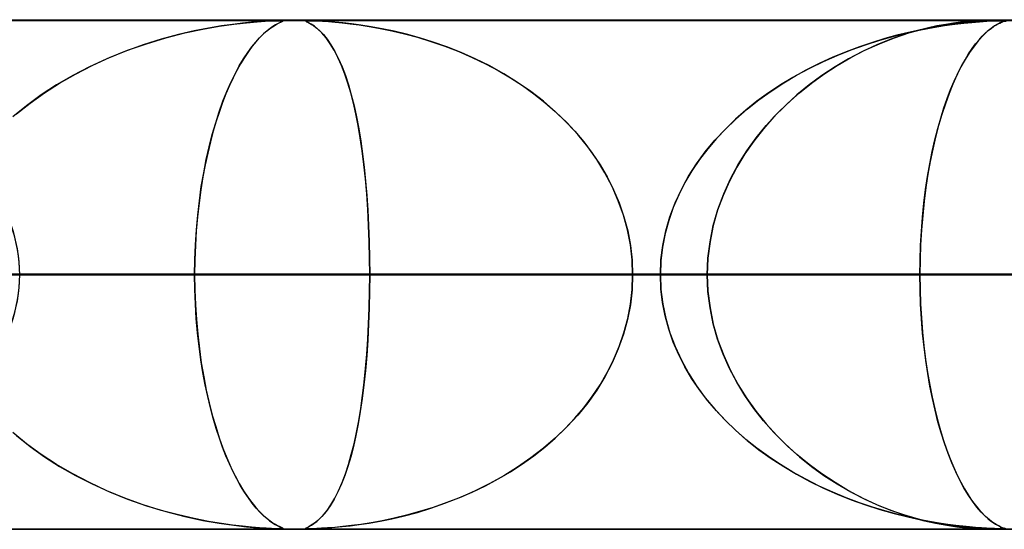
# Model space of a CAD drawing. Header units: millimetres. Extents: x -635 to 635, y -772 to 772.
# Tile 24 of 44: x 9 to 28, y 761 to 772. Entities that reach past the tile are written whole.
import ezdxf

# ---------------------------------------------------------------- set-up
doc = ezdxf.new("R2010")
doc.units = ezdxf.units.MM
doc.layers.add('HIDDEN', color=7, linetype='Continuous')
doc.layers.add('THICK', color=7, linetype='Continuous')

msp = doc.modelspace()

# ---------------------------------------------------------------- linework, layer by layer
at = {"layer": 'HIDDEN'}
for p, q in [((0, 771.49), (280.736, 771.49)), ((0, 771.49), (551.5, 771.49)), ((0, 771.49), (280.736, 771.49)), ((268.845, 771.48), (0, 771.48)), ((12.688, 771.37), (12.977, 771.411)), ((12.951, 771.408), (12.73, 771.377)), ((13.147, 771.431), (12.951, 771.408)), ((12.977, 771.411), (13.227, 771.44)), ((13.325, 771.449), (13.147, 771.431)), ((13.227, 771.44), (13.433, 771.458)), ((13.48, 771.461), (13.325, 771.449)), ((13.433, 771.458), (13.59, 771.469)), ((13.611, 771.47), (13.48, 771.461)), ((13.59, 771.469), (13.704, 771.475)), ((13.714, 771.475), (13.611, 771.47)), ((13.704, 771.475), (13.785, 771.478)), ((13.792, 771.478), (13.714, 771.475)), ((13.734, 771.361), (13.785, 771.393)), ((13.792, 771.398), (13.743, 771.368)), ((13.785, 771.478), (13.846, 771.479)), ((13.785, 771.393), (13.829, 771.418)), ((13.849, 771.479), (13.792, 771.478)), ((13.834, 771.421), (13.792, 771.398)), ((13.829, 771.418), (13.868, 771.437)), ((13.87, 771.438), (13.834, 771.421)), ((13.846, 771.479), (13.891, 771.48)), ((13.891, 771.48), (13.849, 771.479)), ((13.868, 771.437), (13.9, 771.452)), ((13.899, 771.451), (13.87, 771.438)), ((13.891, 771.48), (13.921, 771.479)), ((13.92, 771.48), (13.891, 771.48)), ((13.922, 771.462), (13.899, 771.451)), ((13.9, 771.452), (13.925, 771.463)), ((13.937, 771.478), (13.92, 771.48)), ((13.921, 771.479), (13.938, 771.478)), ((13.938, 771.469), (13.922, 771.462)), ((13.925, 771.463), (13.939, 771.471)), ((13.943, 771.475), (13.937, 771.478)), ((13.938, 771.478), (13.943, 771.475)), ((13.943, 771.475), (13.938, 771.469)), ((13.939, 771.471), (13.943, 771.475)), ((14.389, 771.478), (14.382, 771.475)), ((14.382, 771.475), (14.388, 771.478)), ((14.382, 771.475), (14.387, 771.47)), ((14.389, 771.469), (14.382, 771.475)), ((14.387, 771.47), (14.402, 771.461)), ((14.388, 771.478), (14.405, 771.479)), ((14.406, 771.479), (14.389, 771.478)), ((14.41, 771.458), (14.389, 771.469)), ((14.402, 771.461), (14.428, 771.449)), ((14.405, 771.479), (14.435, 771.48)), ((14.435, 771.48), (14.406, 771.479)), ((14.446, 771.44), (14.41, 771.458)), ((14.428, 771.449), (14.462, 771.431)), ((14.477, 771.48), (14.435, 771.48)), ((14.435, 771.48), (14.479, 771.479)), ((14.497, 771.411), (14.446, 771.44)), ((14.462, 771.431), (14.503, 771.408)), ((14.532, 771.478), (14.477, 771.48)), ((14.479, 771.479), (14.537, 771.478)), ((14.558, 771.37), (14.497, 771.411)), ((14.503, 771.408), (14.55, 771.377)), ((14.604, 771.475), (14.532, 771.478)), ((14.537, 771.478), (14.616, 771.475)), ((14.698, 771.471), (14.604, 771.475)), ((14.616, 771.475), (14.717, 771.469)), ((14.818, 771.463), (14.698, 771.471)), ((14.717, 771.469), (14.835, 771.462)), ((14.958, 771.452), (14.818, 771.463)), ((14.835, 771.462), (14.965, 771.451)), ((15.115, 771.437), (14.958, 771.452)), ((14.965, 771.451), (15.104, 771.438)), ((15.104, 771.438), (15.262, 771.421)), ((15.286, 771.418), (15.115, 771.437)), ((15.262, 771.421), (15.44, 771.398)), ((15.47, 771.393), (15.286, 771.418)), ((15.44, 771.398), (15.638, 771.368)), ((15.672, 771.361), (15.47, 771.393)), ((26.763, 771.37), (26.986, 771.411)), ((26.966, 771.408), (26.795, 771.377)), ((27.011, 771.393), (26.838, 771.367)), ((26.942, 771.383), (27.144, 771.411)), ((27.119, 771.431), (26.966, 771.408)), ((26.986, 771.411), (27.182, 771.44)), ((27.166, 771.414), (27.011, 771.393)), ((27.26, 771.449), (27.119, 771.431)), ((27.144, 771.411), (27.324, 771.432)), ((27.305, 771.43), (27.166, 771.414)), ((27.182, 771.44), (27.348, 771.458)), ((27.387, 771.461), (27.26, 771.449)), ((27.434, 771.443), (27.305, 771.43)), ((27.324, 771.432), (27.481, 771.448)), ((27.348, 771.458), (27.481, 771.469)), ((27.501, 771.47), (27.387, 771.461)), ((27.555, 771.454), (27.434, 771.443)), ((27.481, 771.469), (27.587, 771.475)), ((27.481, 771.448), (27.629, 771.46)), ((27.597, 771.475), (27.501, 771.47)), ((27.667, 771.463), (27.555, 771.454)), ((27.587, 771.475), (27.673, 771.478)), ((27.68, 771.478), (27.597, 771.475)), ((27.629, 771.46), (27.773, 771.469)), ((27.767, 771.469), (27.667, 771.463)), ((27.673, 771.478), (27.75, 771.479)), ((27.754, 771.479), (27.68, 771.478)), ((27.75, 771.479), (27.823, 771.48)), ((27.824, 771.48), (27.754, 771.479)), ((27.853, 771.474), (27.767, 771.469)), ((27.773, 771.469), (27.899, 771.476)), ((27.892, 771.48), (27.824, 771.48)), ((27.833, 771.48), (27.905, 771.479)), ((27.923, 771.477), (27.853, 771.474)), ((27.963, 771.478), (27.892, 771.48)), ((27.899, 771.476), (27.993, 771.479)), ((27.905, 771.479), (27.979, 771.478)), ((27.907, 771.364), (27.953, 771.393)), ((27.979, 771.479), (27.923, 771.477)), ((27.985, 771.412), (27.926, 771.377)), ((27.953, 771.393), (27.994, 771.417)), ((28.04, 771.475), (27.963, 771.478)), ((28.023, 771.48), (27.979, 771.479)), ((27.979, 771.478), (28.063, 771.474)), ((28.033, 771.437), (27.985, 771.412)), ((27.993, 771.479), (28.056, 771.48)), ((27.994, 771.417), (28.03, 771.435)), ((28.056, 771.48), (28.023, 771.48)), ((28.03, 771.435), (28.06, 771.45)), ((28.069, 771.454), (28.033, 771.437)), ((28.129, 771.471), (28.04, 771.475)), ((28.056, 771.48), (28.059, 771.48)), ((28.081, 771.48), (28.056, 771.48)), ((28.059, 771.48), (28.061, 771.48)), ((28.06, 771.45), (28.084, 771.461)), ((28.061, 771.48), (28.064, 771.48)), ((28.063, 771.474), (28.158, 771.469)), ((28.064, 771.48), (28.066, 771.48)), ((28.066, 771.48), (28.068, 771.48)), ((28.068, 771.48), (28.071, 771.48)), ((28.095, 771.465), (28.069, 771.454)), ((28.074, 771.48), (28.101, 771.478)), ((28.098, 771.479), (28.081, 771.48)), ((28.084, 771.461), (28.1, 771.468)), ((28.107, 771.474), (28.095, 771.465)), ((28.107, 771.477), (28.098, 771.479)), ((28.1, 771.468), (28.108, 771.473)), ((28.101, 771.478), (28.107, 771.474)), ((28.108, 771.473), (28.107, 771.477)), ((11.884, 771.208), (11.549, 771.118)), ((11.637, 771.143), (12.013, 771.239)), ((12.194, 771.279), (11.884, 771.208)), ((12.013, 771.239), (12.365, 771.314)), ((12.477, 771.335), (12.194, 771.279)), ((12.365, 771.314), (12.688, 771.37)), ((12.73, 771.377), (12.477, 771.335)), ((13.479, 771.143), (13.549, 771.213)), ((13.561, 771.225), (13.49, 771.156)), ((13.549, 771.213), (13.616, 771.272)), ((13.627, 771.283), (13.561, 771.225)), ((13.616, 771.272), (13.678, 771.321)), ((13.688, 771.33), (13.627, 771.283)), ((13.678, 771.321), (13.734, 771.361)), ((13.743, 771.368), (13.688, 771.33)), ((14.55, 771.377), (14.605, 771.335)), ((14.629, 771.314), (14.558, 771.37)), ((14.605, 771.335), (14.667, 771.279)), ((14.707, 771.239), (14.629, 771.314)), ((14.667, 771.279), (14.735, 771.208)), ((14.789, 771.143), (14.707, 771.239)), ((14.735, 771.208), (14.808, 771.118)), ((15.638, 771.368), (15.852, 771.33)), ((15.89, 771.321), (15.672, 771.361)), ((15.852, 771.33), (16.082, 771.283)), ((16.123, 771.272), (15.89, 771.321)), ((16.082, 771.283), (16.326, 771.225)), ((16.369, 771.213), (16.123, 771.272)), ((16.326, 771.225), (16.582, 771.156)), ((16.625, 771.143), (16.369, 771.213)), ((26.146, 771.208), (25.889, 771.118)), ((25.953, 771.179), (26.223, 771.247)), ((25.957, 771.143), (26.245, 771.239)), ((26.234, 771.249), (26.007, 771.194)), ((26.384, 771.279), (26.146, 771.208)), ((26.223, 771.247), (26.48, 771.302)), ((26.448, 771.296), (26.234, 771.249)), ((26.245, 771.239), (26.515, 771.314)), ((26.601, 771.335), (26.384, 771.279)), ((26.65, 771.335), (26.448, 771.296)), ((26.48, 771.302), (26.72, 771.347)), ((26.515, 771.314), (26.763, 771.37)), ((26.795, 771.377), (26.601, 771.335)), ((26.838, 771.367), (26.65, 771.335)), ((26.72, 771.347), (26.942, 771.383)), ((27.684, 771.174), (27.745, 771.234)), ((27.783, 771.268), (27.7, 771.19)), ((27.745, 771.234), (27.803, 771.285)), ((27.858, 771.329), (27.783, 771.268)), ((27.803, 771.285), (27.857, 771.328)), ((27.857, 771.328), (27.907, 771.364)), ((27.926, 771.377), (27.858, 771.329)), ((11.195, 771.007), (10.832, 770.877)), ((10.888, 770.899), (11.256, 771.028)), ((11.549, 771.118), (11.195, 771.007)), ((11.256, 771.028), (11.637, 771.143)), ((13.327, 770.966), (13.404, 771.061)), ((13.416, 771.075), (13.338, 770.98)), ((13.404, 771.061), (13.479, 771.143)), ((13.49, 771.156), (13.416, 771.075)), ((14.871, 771.028), (14.789, 771.143)), ((14.808, 771.118), (14.884, 771.007)), ((14.949, 770.899), (14.871, 771.028)), ((14.884, 771.007), (14.961, 770.877)), ((16.582, 771.156), (16.849, 771.075)), ((16.89, 771.061), (16.625, 771.143)), ((16.849, 771.075), (17.124, 770.98)), ((17.163, 770.966), (16.89, 771.061)), ((25.108, 770.909), (25.388, 771.009)), ((25.525, 771.055), (25.272, 770.969)), ((25.616, 771.007), (25.334, 770.877)), ((25.378, 770.899), (25.663, 771.028)), ((25.388, 771.009), (25.671, 771.1)), ((25.771, 771.129), (25.525, 771.055)), ((25.889, 771.118), (25.616, 771.007)), ((25.663, 771.028), (25.957, 771.143)), ((25.671, 771.1), (25.953, 771.179)), ((26.007, 771.194), (25.771, 771.129)), ((27.487, 770.932), (27.555, 771.023)), ((27.612, 771.093), (27.523, 770.982)), ((27.555, 771.023), (27.621, 771.104)), ((27.7, 771.19), (27.612, 771.093)), ((27.621, 771.104), (27.684, 771.174)), ((10.832, 770.877), (10.479, 770.733)), ((10.532, 770.756), (10.888, 770.899)), ((13.165, 770.732), (13.247, 770.856)), ((13.26, 770.875), (13.183, 770.76)), ((13.247, 770.856), (13.327, 770.966)), ((13.338, 770.98), (13.26, 770.875)), ((15.022, 770.756), (14.949, 770.899)), ((14.961, 770.877), (15.033, 770.733)), ((17.124, 770.98), (17.396, 770.875)), ((17.44, 770.856), (17.163, 770.966)), ((17.396, 770.875), (17.661, 770.76)), ((17.721, 770.732), (17.44, 770.856)), ((25.013, 770.872), (24.748, 770.762)), ((24.833, 770.799), (25.108, 770.909)), ((25.272, 770.969), (25.013, 770.872)), ((25.334, 770.877), (25.059, 770.733)), ((25.1, 770.756), (25.378, 770.899)), ((27.346, 770.713), (27.417, 770.829)), ((27.436, 770.858), (27.351, 770.721)), ((27.417, 770.829), (27.487, 770.932)), ((27.523, 770.982), (27.436, 770.858)), ((10.479, 770.733), (10.137, 770.574)), ((10.19, 770.6), (10.532, 770.756)), ((13.107, 770.635), (13.032, 770.502)), ((13.081, 770.592), (13.165, 770.732)), ((13.183, 770.76), (13.107, 770.635)), ((15.091, 770.6), (15.022, 770.756)), ((15.033, 770.733), (15.102, 770.574)), ((17.661, 770.76), (17.919, 770.635)), ((18.004, 770.592), (17.721, 770.732)), ((17.919, 770.635), (18.17, 770.502)), ((24.48, 770.64), (24.217, 770.508)), ((24.296, 770.549), (24.562, 770.679)), ((24.748, 770.762), (24.48, 770.64)), ((24.562, 770.679), (24.833, 770.799)), ((25.059, 770.733), (24.791, 770.574)), ((24.833, 770.6), (25.1, 770.756)), ((27.351, 770.721), (27.267, 770.572)), ((27.274, 770.585), (27.346, 770.713)), ((9.55, 770.254), (9.863, 770.433)), ((10.137, 770.574), (9.808, 770.403)), ((9.863, 770.433), (10.19, 770.6)), ((12.917, 770.269), (12.998, 770.437)), ((13.032, 770.502), (12.96, 770.359)), ((12.998, 770.437), (13.081, 770.592)), ((15.156, 770.433), (15.091, 770.6)), ((15.102, 770.574), (15.167, 770.403)), ((15.217, 770.254), (15.156, 770.433)), ((18.283, 770.437), (18.004, 770.592)), ((18.17, 770.502), (18.412, 770.359)), ((18.552, 770.269), (18.283, 770.437)), ((24.217, 770.508), (23.963, 770.367)), ((24.036, 770.409), (24.296, 770.549)), ((24.327, 770.254), (24.574, 770.433)), ((24.791, 770.574), (24.531, 770.403)), ((24.574, 770.433), (24.833, 770.6)), ((27.132, 770.291), (27.203, 770.444)), ((27.267, 770.572), (27.186, 770.409)), ((27.203, 770.444), (27.274, 770.585)), ((9.253, 770.064), (9.55, 770.254)), ((9.808, 770.403), (9.492, 770.218)), ((12.838, 770.089), (12.917, 770.269)), ((12.96, 770.359), (12.889, 770.207)), ((15.167, 770.403), (15.227, 770.218)), ((15.273, 770.064), (15.217, 770.254)), ((18.412, 770.359), (18.646, 770.207)), ((18.812, 770.089), (18.552, 770.269)), ((23.535, 770.098), (23.782, 770.259)), ((23.963, 770.367), (23.718, 770.218)), ((23.782, 770.259), (24.036, 770.409)), ((24.09, 770.064), (24.327, 770.254)), ((24.531, 770.403), (24.28, 770.218)), ((27.108, 770.235), (27.032, 770.048)), ((27.063, 770.127), (27.132, 770.291)), ((27.186, 770.409), (27.108, 770.235)), ((8.971, 769.863), (9.253, 770.064)), ((9.492, 770.218), (9.19, 770.021)), ((12.82, 770.046), (12.754, 769.876)), ((12.761, 769.897), (12.838, 770.089)), ((12.889, 770.207), (12.82, 770.046)), ((15.227, 770.218), (15.284, 770.021)), ((15.325, 769.863), (15.273, 770.064)), ((18.646, 770.207), (18.871, 770.046)), ((19.061, 769.897), (18.812, 770.089)), ((18.871, 770.046), (19.086, 769.876)), ((23.483, 770.062), (23.257, 769.897)), ((23.295, 769.926), (23.535, 770.098)), ((23.718, 770.218), (23.483, 770.062)), ((23.864, 769.863), (24.09, 770.064)), ((24.28, 770.218), (24.039, 770.021)), ((27.032, 770.048), (26.96, 769.849)), ((26.996, 769.952), (27.063, 770.127)), ((8.702, 769.649), (8.971, 769.863)), ((9.19, 770.021), (8.903, 769.811)), ((12.688, 769.692), (12.761, 769.897)), ((12.754, 769.876), (12.69, 769.698)), ((15.284, 770.021), (15.337, 769.811)), ((15.373, 769.649), (15.325, 769.863)), ((19.299, 769.692), (19.061, 769.897)), ((19.086, 769.876), (19.292, 769.698)), ((23.257, 769.897), (23.041, 769.725)), ((23.063, 769.743), (23.295, 769.926)), ((23.647, 769.649), (23.864, 769.863)), ((24.039, 770.021), (23.809, 769.811)), ((26.96, 769.849), (26.892, 769.64)), ((26.932, 769.766), (26.996, 769.952)), ((8.903, 769.811), (8.632, 769.59)), ((12.618, 769.474), (12.688, 769.692)), ((12.69, 769.698), (12.628, 769.509)), ((15.337, 769.811), (15.385, 769.59)), ((15.418, 769.421), (15.373, 769.649)), ((19.292, 769.698), (19.489, 769.509)), ((19.524, 769.474), (19.299, 769.692)), ((23.041, 769.725), (22.836, 769.546)), ((22.84, 769.549), (23.063, 769.743)), ((23.439, 769.421), (23.647, 769.649)), ((23.809, 769.811), (23.591, 769.59)), ((26.87, 769.568), (26.932, 769.766)), ((12.551, 769.245), (12.618, 769.474)), ((12.628, 769.509), (12.569, 769.31)), ((15.385, 769.59), (15.43, 769.358)), ((19.489, 769.509), (19.677, 769.31)), ((19.734, 769.245), (19.524, 769.474)), ((22.629, 769.345), (22.84, 769.549)), ((22.836, 769.546), (22.643, 769.359)), ((23.591, 769.59), (23.386, 769.358)), ((26.811, 769.36), (26.87, 769.568)), ((26.892, 769.64), (26.827, 769.421)), ((12.569, 769.31), (12.513, 769.101)), ((15.46, 769.179), (15.418, 769.421)), ((15.43, 769.358), (15.47, 769.115)), ((19.677, 769.31), (19.854, 769.101)), ((22.429, 769.131), (22.629, 769.345)), ((22.643, 769.359), (22.46, 769.166)), ((23.386, 769.358), (23.194, 769.115)), ((23.242, 769.179), (23.439, 769.421)), ((26.755, 769.141), (26.811, 769.36)), ((26.827, 769.421), (26.768, 769.194)), ((12.513, 769.101), (12.461, 768.881)), ((12.49, 769.004), (12.551, 769.245)), ((15.497, 768.923), (15.46, 769.179)), ((15.47, 769.115), (15.506, 768.863)), ((19.93, 769.004), (19.734, 769.245)), ((19.854, 769.101), (20.02, 768.881)), ((22.242, 768.905), (22.429, 769.131)), ((22.46, 769.166), (22.288, 768.964)), ((23.194, 769.115), (23.018, 768.863)), ((23.059, 768.923), (23.242, 769.179)), ((26.703, 768.911), (26.755, 769.141)), ((26.768, 769.194), (26.713, 768.958)), ((12.461, 768.881), (12.412, 768.651)), ((12.433, 768.754), (12.49, 769.004)), ((15.531, 768.654), (15.497, 768.923)), ((20.108, 768.754), (19.93, 769.004)), ((20.02, 768.881), (20.174, 768.651)), ((22.069, 768.67), (22.242, 768.905)), ((22.288, 768.964), (22.127, 768.752)), ((22.889, 768.654), (23.059, 768.923)), ((26.654, 768.672), (26.703, 768.911)), ((26.713, 768.958), (26.663, 768.715)), ((12.382, 768.493), (12.433, 768.754)), ((15.506, 768.863), (15.537, 768.601)), ((20.268, 768.493), (20.108, 768.754)), ((22.127, 768.752), (21.978, 768.532)), ((23.018, 768.863), (22.858, 768.601)), ((26.663, 768.715), (26.618, 768.463)), ((12.336, 768.223), (12.382, 768.493)), ((12.412, 768.651), (12.367, 768.411)), ((15.561, 768.373), (15.531, 768.654)), ((15.537, 768.601), (15.565, 768.329)), ((20.174, 768.651), (20.314, 768.411)), ((20.41, 768.223), (20.268, 768.493)), ((21.978, 768.532), (21.841, 768.301)), ((21.912, 768.424), (22.069, 768.67)), ((22.858, 768.601), (22.715, 768.329)), ((22.737, 768.373), (22.889, 768.654)), ((26.611, 768.422), (26.654, 768.672)), ((12.367, 768.411), (12.326, 768.16)), ((15.586, 768.079), (15.561, 768.373)), ((15.565, 768.329), (15.589, 768.049)), ((20.314, 768.411), (20.44, 768.16)), ((21.841, 768.301), (21.719, 768.062)), ((21.771, 768.167), (21.912, 768.424)), ((22.715, 768.329), (22.591, 768.049)), ((22.603, 768.079), (22.737, 768.373)), ((26.572, 768.164), (26.611, 768.422)), ((26.618, 768.463), (26.578, 768.204)), ((12.326, 768.16), (12.291, 767.9)), ((12.297, 767.945), (12.336, 768.223)), ((20.532, 767.945), (20.41, 768.223)), ((20.44, 768.16), (20.549, 767.9)), ((21.648, 767.902), (21.771, 768.167)), ((26.538, 767.897), (26.572, 768.164)), ((26.578, 768.204), (26.543, 767.935)), ((12.264, 767.66), (12.297, 767.945)), ((15.608, 767.774), (15.586, 768.079)), ((15.589, 768.049), (15.609, 767.758)), ((20.633, 767.66), (20.532, 767.945)), ((21.719, 768.062), (21.613, 767.814)), ((22.591, 768.049), (22.484, 767.758)), ((22.49, 767.774), (22.603, 768.079)), ((26.543, 767.935), (26.514, 767.657)), ((12.291, 767.9), (12.261, 767.63)), ((15.624, 767.46), (15.608, 767.774)), ((15.609, 767.758), (15.624, 767.456)), ((20.549, 767.9), (20.642, 767.63)), ((21.613, 767.814), (21.523, 767.559)), ((21.546, 767.629), (21.648, 767.902)), ((22.484, 767.758), (22.398, 767.456)), ((22.399, 767.46), (22.49, 767.774)), ((26.51, 767.623), (26.538, 767.897)), ((12.261, 767.63), (12.237, 767.351)), ((12.239, 767.371), (12.264, 767.66)), ((20.711, 767.371), (20.633, 767.66)), ((20.642, 767.63), (20.716, 767.351)), ((21.523, 767.559), (21.452, 767.299)), ((21.465, 767.35), (21.546, 767.629)), ((26.488, 767.345), (26.51, 767.623)), ((26.514, 767.657), (26.49, 767.372)), ((12.22, 767.079), (12.239, 767.371)), ((12.237, 767.351), (12.22, 767.067)), ((15.636, 767.138), (15.624, 767.46)), ((15.624, 767.456), (15.636, 767.143)), ((20.768, 767.079), (20.711, 767.371)), ((20.716, 767.351), (20.77, 767.067)), ((21.406, 767.067), (21.465, 767.35)), ((22.334, 767.138), (22.399, 767.46)), ((22.398, 767.456), (22.334, 767.143)), ((26.472, 767.063), (26.488, 767.345)), ((26.49, 767.372), (26.473, 767.081)), ((15.636, 767.143), (15.643, 766.819)), ((15.643, 766.814), (15.636, 767.138)), ((21.452, 767.299), (21.401, 767.033)), ((22.334, 767.143), (22.294, 766.819)), ((22.294, 766.814), (22.334, 767.138)), ((12.209, 766.785), (12.22, 767.079)), ((12.22, 767.067), (12.209, 766.779)), ((20.802, 766.785), (20.768, 767.079)), ((20.77, 767.067), (20.802, 766.779)), ((21.401, 767.033), (21.369, 766.763)), ((21.37, 766.78), (21.406, 767.067)), ((26.473, 767.081), (26.463, 766.787)), ((26.463, 766.778), (26.472, 767.063)), ((12.205, 766.49), (12.209, 766.785)), ((12.209, 766.779), (12.205, 766.49)), ((15.643, 766.819), (15.646, 766.49)), ((15.646, 766.49), (15.643, 766.814)), ((20.813, 766.49), (20.802, 766.785)), ((20.802, 766.779), (20.813, 766.49)), ((21.358, 766.49), (21.37, 766.78)), ((21.369, 766.763), (21.358, 766.49)), ((22.294, 766.819), (22.281, 766.49)), ((22.281, 766.49), (22.294, 766.814)), ((26.463, 766.787), (26.459, 766.49)), ((26.459, 766.49), (26.463, 766.778)), ((0, 766.49), (26.459, 766.49)), ((21.358, 766.49), (0, 766.49)), ((26.459, 766.49), (0, 766.49)), ((0, 766.49), (21.358, 766.49)), ((0, 766.49), (40.657, 766.49)), ((35.567, 766.49), (0, 766.49)), ((40.657, 766.49), (0, 766.49)), ((0, 766.49), (35.567, 766.49)), ((0, 766.49), (54.838, 766.49)), ((49.753, 766.49), (0, 766.49)), ((54.838, 766.49), (0, 766.49)), ((0, 766.49), (49.753, 766.49)), ((0, 766.49), (69.013, 766.49)), ((63.929, 766.49), (0, 766.49)), ((69.013, 766.49), (0, 766.49)), ((0, 766.49), (63.929, 766.49)), ((0, 766.49), (83.184, 766.49)), ((78.101, 766.49), (0, 766.49)), ((83.184, 766.49), (0, 766.49)), ((0, 766.49), (78.101, 766.49)), ((0, 766.49), (97.353, 766.49)), ((92.271, 766.49), (0, 766.49)), ((97.353, 766.49), (0, 766.49)), ((0, 766.49), (92.271, 766.49)), ((0, 766.49), (111.521, 766.49)), ((106.44, 766.49), (0, 766.49)), ((111.521, 766.49), (0, 766.49)), ((0, 766.49), (106.44, 766.49)), ((0, 766.49), (125.688, 766.49)), ((120.607, 766.49), (0, 766.49)), ((125.688, 766.49), (0, 766.49)), ((0, 766.49), (120.607, 766.49)), ((0, 766.49), (139.855, 766.49)), ((134.774, 766.49), (0, 766.49)), ((139.855, 766.49), (0, 766.49)), ((0, 766.49), (134.774, 766.49)), ((0, 766.49), (154.021, 766.49)), ((148.94, 766.49), (0, 766.49)), ((154.021, 766.49), (0, 766.49)), ((0, 766.49), (148.94, 766.49)), ((0, 766.49), (168.187, 766.49)), ((163.106, 766.49), (0, 766.49)), ((168.187, 766.49), (0, 766.49)), ((0, 766.49), (163.106, 766.49)), ((0, 766.49), (182.352, 766.49)), ((177.271, 766.49), (0, 766.49)), ((182.352, 766.49), (0, 766.49)), ((0, 766.49), (177.271, 766.49)), ((0, 766.49), (196.517, 766.49)), ((191.437, 766.49), (0, 766.49)), ((196.517, 766.49), (0, 766.49)), ((0, 766.49), (191.437, 766.49)), ((0, 766.49), (210.683, 766.49)), ((205.602, 766.49), (0, 766.49)), ((210.683, 766.49), (0, 766.49)), ((0, 766.49), (205.602, 766.49)), ((0, 766.49), (224.848, 766.49)), ((219.767, 766.49), (0, 766.49)), ((224.848, 766.49), (0, 766.49)), ((0, 766.49), (219.767, 766.49)), ((0, 766.49), (239.012, 766.49)), ((233.932, 766.49), (0, 766.49)), ((239.012, 766.49), (0, 766.49)), ((0, 766.49), (233.932, 766.49)), ((0, 766.49), (253.177, 766.49)), ((248.097, 766.49), (0, 766.49)), ((253.177, 766.49), (0, 766.49)), ((0, 766.49), (248.097, 766.49)), ((0, 766.49), (267.342, 766.49)), ((262.261, 766.49), (0, 766.49)), ((267.342, 766.49), (0, 766.49)), ((0, 766.49), (262.261, 766.49)), ((0, 766.49), (12.205, 766.49)), ((12.205, 766.49), (0, 766.49)), ((8.766, 766.49), (15.646, 766.49)), ((8.766, 766.49), (22.281, 766.49)), ((22.281, 766.49), (8.766, 766.49)), ((15.646, 766.49), (8.766, 766.49)), ((12.205, 766.49), (12.209, 766.195)), ((12.209, 766.201), (12.205, 766.49)), ((21.358, 766.49), (12.205, 766.49)), ((12.205, 766.49), (21.358, 766.49)), ((15.646, 766.49), (15.643, 766.166)), ((15.643, 766.161), (15.646, 766.49)), ((22.281, 766.49), (15.646, 766.49)), ((15.646, 766.49), (22.281, 766.49)), ((20.802, 766.201), (20.813, 766.49)), ((20.813, 766.49), (20.802, 766.195)), ((20.813, 766.49), (32.432, 766.49)), ((32.432, 766.49), (20.813, 766.49)), ((20.813, 766.49), (29.966, 766.49)), ((29.966, 766.49), (20.813, 766.49)), ((21.369, 766.216), (21.358, 766.49)), ((21.358, 766.49), (21.37, 766.2)), ((22.294, 766.161), (22.281, 766.49)), ((22.281, 766.49), (22.294, 766.166)), ((26.459, 766.49), (26.463, 766.204)), ((26.463, 766.198), (26.459, 766.49)), ((35.567, 766.49), (26.459, 766.49)), ((26.459, 766.49), (35.567, 766.49)), ((12.22, 765.913), (12.209, 766.201)), ((12.209, 766.195), (12.22, 765.901)), ((15.643, 766.166), (15.636, 765.842)), ((20.802, 766.195), (20.768, 765.901)), ((20.77, 765.913), (20.802, 766.201)), ((21.401, 765.947), (21.369, 766.216)), ((21.37, 766.2), (21.406, 765.913)), ((22.294, 766.166), (22.334, 765.842)), ((26.463, 766.204), (26.472, 765.921)), ((26.473, 765.909), (26.463, 766.198)), ((15.636, 765.837), (15.643, 766.161)), ((22.334, 765.837), (22.294, 766.161)), ((12.237, 765.629), (12.22, 765.913)), ((12.22, 765.901), (12.239, 765.609)), ((15.636, 765.842), (15.624, 765.52)), ((15.624, 765.524), (15.636, 765.837)), ((20.768, 765.901), (20.711, 765.609)), ((20.716, 765.629), (20.77, 765.913)), ((21.452, 765.681), (21.401, 765.947)), ((21.406, 765.913), (21.465, 765.63)), ((22.334, 765.842), (22.399, 765.52)), ((22.398, 765.524), (22.334, 765.837)), ((26.472, 765.921), (26.488, 765.641)), ((26.489, 765.624), (26.473, 765.909)), ((12.261, 765.35), (12.237, 765.629)), ((12.239, 765.609), (12.264, 765.32)), ((20.711, 765.609), (20.633, 765.32)), ((20.642, 765.35), (20.716, 765.629)), ((21.523, 765.421), (21.452, 765.681)), ((21.465, 765.63), (21.546, 765.351)), ((26.488, 765.641), (26.51, 765.365)), ((26.512, 765.343), (26.489, 765.624)), ((15.624, 765.52), (15.608, 765.206)), ((15.609, 765.222), (15.624, 765.524)), ((21.613, 765.166), (21.523, 765.421)), ((22.484, 765.222), (22.398, 765.524)), ((22.399, 765.52), (22.49, 765.206)), ((12.291, 765.08), (12.261, 765.35)), ((12.264, 765.32), (12.297, 765.035)), ((15.608, 765.206), (15.586, 764.901)), ((15.589, 764.931), (15.609, 765.222)), ((20.633, 765.32), (20.532, 765.035)), ((20.549, 765.08), (20.642, 765.35)), ((21.546, 765.351), (21.648, 765.078)), ((22.591, 764.931), (22.484, 765.222)), ((22.49, 765.206), (22.603, 764.901)), ((26.51, 765.365), (26.537, 765.093)), ((26.54, 765.07), (26.512, 765.343)), ((12.326, 764.82), (12.291, 765.08)), ((12.297, 765.035), (12.336, 764.757)), ((20.532, 765.035), (20.41, 764.757)), ((20.44, 764.82), (20.549, 765.08)), ((21.719, 764.918), (21.613, 765.166)), ((21.648, 765.078), (21.771, 764.812)), ((26.537, 765.093), (26.57, 764.827)), ((26.573, 764.805), (26.54, 765.07)), ((12.367, 764.569), (12.326, 764.82)), ((15.586, 764.901), (15.561, 764.607)), ((15.565, 764.651), (15.589, 764.931)), ((20.314, 764.569), (20.44, 764.82)), ((21.841, 764.679), (21.719, 764.918)), ((21.771, 764.812), (21.912, 764.556)), ((22.715, 764.651), (22.591, 764.931)), ((22.603, 764.901), (22.737, 764.607)), ((26.57, 764.827), (26.609, 764.57)), ((12.336, 764.757), (12.382, 764.487)), ((15.537, 764.379), (15.565, 764.651)), ((20.41, 764.757), (20.268, 764.487)), ((21.978, 764.448), (21.841, 764.679)), ((22.858, 764.379), (22.715, 764.651)), ((26.612, 764.549), (26.573, 764.805)), ((12.412, 764.329), (12.367, 764.569)), ((12.382, 764.487), (12.433, 764.226)), ((15.561, 764.607), (15.531, 764.326)), ((20.268, 764.487), (20.108, 764.226)), ((20.174, 764.329), (20.314, 764.569)), ((21.912, 764.556), (22.069, 764.31)), ((22.127, 764.228), (21.978, 764.448)), ((22.737, 764.607), (22.889, 764.326)), ((26.609, 764.57), (26.652, 764.322)), ((26.656, 764.301), (26.612, 764.549)), ((12.461, 764.099), (12.412, 764.329)), ((15.531, 764.326), (15.497, 764.057)), ((15.506, 764.117), (15.537, 764.379)), ((20.02, 764.099), (20.174, 764.329)), ((22.069, 764.31), (22.242, 764.075)), ((22.288, 764.016), (22.127, 764.228)), ((23.018, 764.117), (22.858, 764.379)), ((22.889, 764.326), (23.059, 764.057)), ((26.652, 764.322), (26.699, 764.084)), ((26.704, 764.061), (26.656, 764.301)), ((12.433, 764.226), (12.49, 763.976)), ((12.513, 763.879), (12.461, 764.099)), ((15.497, 764.057), (15.46, 763.801)), ((15.47, 763.865), (15.506, 764.117)), ((19.854, 763.879), (20.02, 764.099)), ((20.108, 764.226), (19.93, 763.976)), ((22.242, 764.075), (22.429, 763.849)), ((23.194, 763.865), (23.018, 764.117)), ((23.059, 764.057), (23.242, 763.801)), ((26.699, 764.084), (26.751, 763.855)), ((26.757, 763.828), (26.704, 764.061)), ((12.49, 763.976), (12.551, 763.735)), ((12.569, 763.67), (12.513, 763.879)), ((15.43, 763.622), (15.47, 763.865)), ((19.677, 763.67), (19.854, 763.879)), ((19.93, 763.976), (19.734, 763.735)), ((22.46, 763.814), (22.288, 764.016)), ((22.429, 763.849), (22.629, 763.635)), ((23.386, 763.622), (23.194, 763.865)), ((26.751, 763.855), (26.806, 763.637)), ((12.551, 763.735), (12.618, 763.506)), ((12.628, 763.471), (12.569, 763.67)), ((15.46, 763.801), (15.418, 763.559)), ((19.489, 763.471), (19.677, 763.67)), ((19.734, 763.735), (19.524, 763.506)), ((22.643, 763.621), (22.46, 763.814)), ((23.242, 763.801), (23.439, 763.559)), ((26.815, 763.603), (26.757, 763.828)), ((12.618, 763.506), (12.688, 763.288)), ((12.69, 763.282), (12.628, 763.471)), ((15.418, 763.559), (15.373, 763.331)), ((15.385, 763.39), (15.43, 763.622)), ((19.292, 763.282), (19.489, 763.471)), ((19.524, 763.506), (19.299, 763.288)), ((22.629, 763.635), (22.84, 763.431)), ((22.836, 763.434), (22.643, 763.621)), ((23.591, 763.39), (23.386, 763.622)), ((23.439, 763.559), (23.647, 763.331)), ((26.806, 763.637), (26.864, 763.429)), ((26.877, 763.387), (26.815, 763.603)), ((8.903, 763.169), (8.632, 763.39)), ((8.702, 763.331), (8.971, 763.117)), ((12.688, 763.288), (12.761, 763.083)), ((12.754, 763.104), (12.69, 763.282)), ((15.373, 763.331), (15.325, 763.117)), ((15.337, 763.169), (15.385, 763.39)), ((19.299, 763.288), (19.061, 763.083)), ((19.086, 763.104), (19.292, 763.282)), ((23.041, 763.255), (22.836, 763.434)), ((22.84, 763.431), (23.063, 763.237)), ((23.809, 763.169), (23.591, 763.39)), ((23.647, 763.331), (23.864, 763.117)), ((26.864, 763.429), (26.926, 763.232)), ((26.943, 763.179), (26.877, 763.387)), ((9.19, 762.959), (8.903, 763.169)), ((8.971, 763.117), (9.253, 762.916)), ((12.82, 762.934), (12.754, 763.104)), ((12.761, 763.083), (12.838, 762.891)), ((15.325, 763.117), (15.273, 762.916)), ((15.284, 762.959), (15.337, 763.169)), ((19.061, 763.083), (18.812, 762.891)), ((18.871, 762.934), (19.086, 763.104)), ((23.257, 763.083), (23.041, 763.255)), ((23.063, 763.237), (23.295, 763.054)), ((23.483, 762.918), (23.257, 763.083)), ((24.039, 762.959), (23.809, 763.169)), ((23.864, 763.117), (24.09, 762.916)), ((26.926, 763.232), (26.99, 763.046)), ((27.014, 762.981), (26.943, 763.179)), ((9.492, 762.762), (9.19, 762.959)), ((9.253, 762.916), (9.55, 762.726)), ((12.889, 762.773), (12.82, 762.934)), ((12.838, 762.891), (12.917, 762.711)), ((15.273, 762.916), (15.217, 762.726)), ((15.227, 762.762), (15.284, 762.959)), ((18.812, 762.891), (18.552, 762.711)), ((18.646, 762.773), (18.871, 762.934)), ((23.295, 763.054), (23.535, 762.882)), ((23.718, 762.762), (23.483, 762.918)), ((23.535, 762.882), (23.782, 762.721)), ((24.28, 762.762), (24.039, 762.959)), ((24.09, 762.916), (24.327, 762.726)), ((26.99, 763.046), (27.056, 762.871)), ((27.087, 762.795), (27.014, 762.981)), ((9.808, 762.577), (9.492, 762.762)), ((9.55, 762.726), (9.863, 762.547)), ((12.96, 762.621), (12.889, 762.773)), ((12.917, 762.711), (12.998, 762.543)), ((15.217, 762.726), (15.156, 762.547)), ((15.167, 762.577), (15.227, 762.762)), ((18.552, 762.711), (18.283, 762.543)), ((18.412, 762.621), (18.646, 762.773)), ((23.963, 762.613), (23.718, 762.762)), ((23.782, 762.721), (24.036, 762.571)), ((24.531, 762.577), (24.28, 762.762)), ((24.327, 762.726), (24.574, 762.547)), ((27.056, 762.871), (27.124, 762.707)), ((27.163, 762.62), (27.087, 762.795)), ((27.124, 762.707), (27.194, 762.555)), ((10.137, 762.406), (9.808, 762.577)), ((9.863, 762.547), (10.19, 762.38)), ((13.032, 762.478), (12.96, 762.621)), ((12.998, 762.543), (13.081, 762.388)), ((15.156, 762.547), (15.091, 762.38)), ((15.102, 762.406), (15.167, 762.577)), ((18.283, 762.543), (18.004, 762.388)), ((18.17, 762.478), (18.412, 762.621)), ((24.217, 762.472), (23.963, 762.613)), ((24.036, 762.571), (24.296, 762.431)), ((24.791, 762.406), (24.531, 762.577)), ((24.574, 762.547), (24.833, 762.38)), ((27.242, 762.457), (27.163, 762.62)), ((27.194, 762.555), (27.265, 762.413)), ((10.479, 762.247), (10.137, 762.406)), ((10.19, 762.38), (10.532, 762.224)), ((13.107, 762.345), (13.032, 762.478)), ((13.081, 762.388), (13.165, 762.248)), ((13.183, 762.22), (13.107, 762.345)), ((15.091, 762.38), (15.022, 762.224)), ((15.033, 762.247), (15.102, 762.406)), ((17.661, 762.22), (17.919, 762.345)), ((18.004, 762.388), (17.721, 762.248)), ((17.919, 762.345), (18.17, 762.478)), ((24.48, 762.34), (24.217, 762.472)), ((24.296, 762.431), (24.562, 762.301)), ((24.748, 762.218), (24.48, 762.34)), ((24.562, 762.301), (24.833, 762.181)), ((25.059, 762.247), (24.791, 762.406)), ((24.833, 762.38), (25.1, 762.224)), ((27.323, 762.306), (27.242, 762.457)), ((27.265, 762.413), (27.336, 762.284)), ((27.407, 762.167), (27.323, 762.306)), ((10.832, 762.103), (10.479, 762.247)), ((10.532, 762.224), (10.888, 762.081)), ((11.195, 761.973), (10.832, 762.103)), ((13.165, 762.248), (13.247, 762.124)), ((13.26, 762.105), (13.183, 762.22)), ((13.247, 762.124), (13.327, 762.014)), ((13.338, 762), (13.26, 762.105)), ((14.884, 761.973), (14.961, 762.103)), ((15.022, 762.224), (14.949, 762.081)), ((14.961, 762.103), (15.033, 762.247)), ((17.124, 762), (17.396, 762.105)), ((17.44, 762.124), (17.163, 762.014)), ((17.396, 762.105), (17.661, 762.22)), ((17.721, 762.248), (17.44, 762.124)), ((25.013, 762.108), (24.748, 762.218)), ((24.833, 762.181), (25.108, 762.071)), ((25.272, 762.011), (25.013, 762.108)), ((25.334, 762.103), (25.059, 762.247)), ((25.1, 762.224), (25.378, 762.081)), ((25.616, 761.973), (25.334, 762.103)), ((27.336, 762.284), (27.407, 762.167)), ((27.407, 762.167), (27.476, 762.063)), ((27.492, 762.041), (27.407, 762.167)), ((10.888, 762.081), (11.256, 761.952)), ((11.549, 761.862), (11.195, 761.973)), ((11.256, 761.952), (11.637, 761.837)), ((13.327, 762.014), (13.404, 761.919)), ((13.416, 761.905), (13.338, 762)), ((13.404, 761.919), (13.479, 761.837)), ((14.871, 761.952), (14.789, 761.837)), ((14.808, 761.862), (14.884, 761.973)), ((14.949, 762.081), (14.871, 761.952)), ((16.89, 761.919), (16.625, 761.837)), ((16.849, 761.905), (17.124, 762)), ((17.163, 762.014), (16.89, 761.919)), ((25.108, 762.071), (25.388, 761.971)), ((25.525, 761.925), (25.272, 762.011)), ((25.378, 762.081), (25.663, 761.952)), ((25.388, 761.971), (25.671, 761.88)), ((25.771, 761.851), (25.525, 761.925)), ((25.889, 761.862), (25.616, 761.973)), ((25.663, 761.952), (25.957, 761.837)), ((27.476, 762.063), (27.544, 761.97)), ((27.578, 761.927), (27.492, 762.041)), ((27.544, 761.97), (27.61, 761.889)), ((27.665, 761.827), (27.578, 761.927)), ((11.884, 761.772), (11.549, 761.862)), ((11.637, 761.837), (12.013, 761.741)), ((12.194, 761.701), (11.884, 761.772)), ((12.013, 761.741), (12.365, 761.666)), ((13.49, 761.823), (13.416, 761.905)), ((13.479, 761.837), (13.549, 761.767)), ((13.561, 761.755), (13.49, 761.823)), ((13.549, 761.767), (13.616, 761.708)), ((13.627, 761.697), (13.561, 761.755)), ((14.707, 761.741), (14.629, 761.666)), ((14.667, 761.701), (14.735, 761.772)), ((14.789, 761.837), (14.707, 761.741)), ((14.735, 761.772), (14.808, 761.862)), ((16.082, 761.697), (16.326, 761.755)), ((16.369, 761.767), (16.123, 761.708)), ((16.326, 761.755), (16.582, 761.823)), ((16.625, 761.837), (16.369, 761.767)), ((16.582, 761.823), (16.849, 761.905)), ((25.671, 761.88), (25.953, 761.801)), ((26.007, 761.786), (25.771, 761.851)), ((26.146, 761.772), (25.889, 761.862)), ((25.953, 761.801), (26.223, 761.733)), ((25.957, 761.837), (26.245, 761.741)), ((26.234, 761.731), (26.007, 761.786)), ((26.384, 761.701), (26.146, 761.772)), ((26.223, 761.733), (26.48, 761.678)), ((26.448, 761.684), (26.234, 761.731)), ((26.245, 761.741), (26.515, 761.666)), ((27.61, 761.889), (27.674, 761.818)), ((27.749, 761.743), (27.665, 761.827)), ((27.674, 761.818), (27.735, 761.756)), ((27.735, 761.756), (27.792, 761.704)), ((27.826, 761.676), (27.749, 761.743)), ((12.477, 761.645), (12.194, 761.701)), ((12.365, 761.666), (12.688, 761.61)), ((12.73, 761.603), (12.477, 761.645)), ((12.688, 761.61), (12.977, 761.569)), ((12.951, 761.572), (12.73, 761.603)), ((13.147, 761.549), (12.951, 761.572)), ((12.977, 761.569), (13.227, 761.54)), ((13.325, 761.531), (13.147, 761.549)), ((13.227, 761.54), (13.433, 761.522)), ((13.48, 761.519), (13.325, 761.531)), ((13.433, 761.522), (13.59, 761.511)), ((13.611, 761.51), (13.48, 761.519)), ((13.616, 761.708), (13.678, 761.659)), ((13.688, 761.65), (13.627, 761.697)), ((13.678, 761.659), (13.734, 761.619)), ((13.743, 761.612), (13.688, 761.65)), ((13.734, 761.619), (13.785, 761.587)), ((13.792, 761.582), (13.743, 761.612)), ((13.785, 761.587), (13.829, 761.562)), ((13.834, 761.559), (13.792, 761.582)), ((13.829, 761.562), (13.868, 761.543)), ((13.87, 761.542), (13.834, 761.559)), ((13.868, 761.543), (13.9, 761.528)), ((13.899, 761.529), (13.87, 761.542)), ((13.922, 761.518), (13.899, 761.529)), ((13.9, 761.528), (13.925, 761.517)), ((13.938, 761.511), (13.922, 761.518)), ((14.387, 761.51), (14.402, 761.519)), ((14.41, 761.522), (14.389, 761.511)), ((14.402, 761.519), (14.428, 761.531)), ((14.446, 761.54), (14.41, 761.522)), ((14.428, 761.531), (14.462, 761.549)), ((14.497, 761.569), (14.446, 761.54)), ((14.462, 761.549), (14.503, 761.572)), ((14.558, 761.61), (14.497, 761.569)), ((14.503, 761.572), (14.55, 761.603)), ((14.55, 761.603), (14.605, 761.645)), ((14.629, 761.666), (14.558, 761.61)), ((14.605, 761.645), (14.667, 761.701)), ((14.717, 761.511), (14.835, 761.518)), ((14.958, 761.528), (14.818, 761.517)), ((14.835, 761.518), (14.965, 761.529)), ((15.115, 761.543), (14.958, 761.528)), ((14.965, 761.529), (15.104, 761.542)), ((15.104, 761.542), (15.262, 761.559)), ((15.286, 761.562), (15.115, 761.543)), ((15.262, 761.559), (15.44, 761.582)), ((15.47, 761.587), (15.286, 761.562)), ((15.44, 761.582), (15.638, 761.612)), ((15.672, 761.619), (15.47, 761.587)), ((15.638, 761.612), (15.852, 761.65)), ((15.89, 761.659), (15.672, 761.619)), ((15.852, 761.65), (16.082, 761.697)), ((16.123, 761.708), (15.89, 761.659)), ((26.601, 761.645), (26.384, 761.701)), ((26.65, 761.645), (26.448, 761.684)), ((26.48, 761.678), (26.72, 761.633)), ((26.515, 761.666), (26.763, 761.61)), ((26.795, 761.603), (26.601, 761.645)), ((26.838, 761.613), (26.65, 761.645)), ((26.72, 761.633), (26.942, 761.597)), ((26.763, 761.61), (26.986, 761.569)), ((26.966, 761.572), (26.795, 761.603)), ((27.011, 761.587), (26.838, 761.613)), ((26.942, 761.597), (27.144, 761.569)), ((27.119, 761.549), (26.966, 761.572)), ((26.986, 761.569), (27.182, 761.54)), ((27.166, 761.566), (27.011, 761.587)), ((27.26, 761.531), (27.119, 761.549)), ((27.144, 761.569), (27.324, 761.548)), ((27.305, 761.55), (27.166, 761.566)), ((27.182, 761.54), (27.348, 761.522)), ((27.387, 761.519), (27.26, 761.531)), ((27.434, 761.536), (27.305, 761.55)), ((27.324, 761.548), (27.481, 761.532)), ((27.348, 761.522), (27.481, 761.511)), ((27.501, 761.51), (27.387, 761.519)), ((27.555, 761.526), (27.434, 761.536)), ((27.481, 761.532), (27.629, 761.52)), ((27.667, 761.517), (27.555, 761.526)), ((27.629, 761.52), (27.773, 761.511)), ((27.792, 761.704), (27.847, 761.659)), ((27.896, 761.623), (27.826, 761.676)), ((27.847, 761.659), (27.897, 761.622)), ((27.958, 761.584), (27.896, 761.623)), ((27.897, 761.622), (27.944, 761.592)), ((27.944, 761.592), (27.985, 761.568)), ((28.01, 761.555), (27.958, 761.584)), ((27.985, 761.568), (28.022, 761.549)), ((28.052, 761.534), (28.01, 761.555)), ((28.022, 761.549), (28.054, 761.533)), ((28.083, 761.52), (28.052, 761.534)), ((28.054, 761.533), (28.079, 761.522)), ((28.079, 761.522), (28.097, 761.513)), ((28.103, 761.51), (28.083, 761.52)), ((0, 761.5), (268.845, 761.5)), ((0, 761.49), (280.736, 761.49)), ((0, 761.49), (551.5, 761.49)), ((0, 761.49), (280.736, 761.49)), ((13.59, 761.511), (13.704, 761.505)), ((13.714, 761.505), (13.611, 761.51)), ((13.704, 761.505), (13.785, 761.502)), ((13.792, 761.502), (13.714, 761.505)), ((13.785, 761.502), (13.846, 761.501)), ((13.849, 761.5), (13.792, 761.502)), ((13.846, 761.501), (13.891, 761.5)), ((13.891, 761.5), (13.849, 761.5)), ((13.891, 761.5), (13.921, 761.501)), ((13.92, 761.5), (13.891, 761.5)), ((13.937, 761.502), (13.92, 761.5)), ((13.921, 761.501), (13.938, 761.502)), ((13.925, 761.517), (13.939, 761.509)), ((13.943, 761.505), (13.937, 761.502)), ((13.943, 761.505), (13.938, 761.511)), ((13.938, 761.502), (13.943, 761.505)), ((13.939, 761.509), (13.943, 761.505)), ((14.389, 761.511), (14.382, 761.505)), ((14.382, 761.505), (14.387, 761.51)), ((14.382, 761.505), (14.388, 761.502)), ((14.389, 761.502), (14.382, 761.505)), ((14.388, 761.502), (14.405, 761.501)), ((14.406, 761.5), (14.389, 761.502)), ((14.405, 761.501), (14.435, 761.5)), ((14.435, 761.5), (14.406, 761.5)), ((14.435, 761.5), (14.479, 761.501)), ((14.477, 761.5), (14.435, 761.5)), ((14.435, 761.5), (27.823, 761.5)), ((14.532, 761.502), (14.477, 761.5)), ((14.479, 761.501), (14.537, 761.502)), ((14.604, 761.505), (14.532, 761.502)), ((14.537, 761.502), (14.616, 761.505)), ((14.698, 761.509), (14.604, 761.505)), ((14.616, 761.505), (14.717, 761.511)), ((14.818, 761.517), (14.698, 761.509)), ((27.481, 761.511), (27.587, 761.505)), ((27.597, 761.505), (27.501, 761.51)), ((27.587, 761.505), (27.673, 761.502)), ((27.68, 761.502), (27.597, 761.505)), ((27.767, 761.511), (27.667, 761.517)), ((27.673, 761.502), (27.75, 761.501)), ((27.754, 761.5), (27.68, 761.502)), ((27.75, 761.501), (27.823, 761.5)), ((27.824, 761.5), (27.754, 761.5)), ((27.853, 761.506), (27.767, 761.511)), ((27.773, 761.511), (27.899, 761.504)), ((27.823, 761.5), (27.895, 761.501)), ((27.892, 761.5), (27.824, 761.5)), ((27.923, 761.503), (27.853, 761.506)), ((27.963, 761.502), (27.892, 761.5)), ((27.895, 761.501), (27.969, 761.502)), ((27.899, 761.504), (27.993, 761.501)), ((27.979, 761.501), (27.923, 761.503)), ((28.04, 761.505), (27.963, 761.502)), ((27.969, 761.502), (28.052, 761.505)), ((28.023, 761.5), (27.979, 761.501)), ((27.993, 761.501), (28.056, 761.5)), ((28.056, 761.5), (28.023, 761.5)), ((28.129, 761.509), (28.04, 761.505)), ((28.052, 761.505), (28.146, 761.511)), ((28.056, 761.5), (28.092, 761.501)), ((28.086, 761.501), (28.064, 761.5)), ((28.101, 761.502), (28.086, 761.501)), ((28.092, 761.501), (28.107, 761.504)), ((28.097, 761.513), (28.107, 761.508)), ((28.108, 761.504), (28.101, 761.502)), ((28.107, 761.504), (28.103, 761.51)), ((28.107, 761.508), (28.108, 761.504))]:
    msp.add_line(p, q, dxfattribs=at)
for major_axis, start_param, end_param in [((8.766, 0), 0, 1.570796), ((-8.766, 0), -3.141593, -1.570796), ((-8.766, 0), 1.570796, 3.141593), ((8.766, 0), -1.570796, 0)]:
    msp.add_ellipse((0, 766.49), major_axis=major_axis, ratio=0.57039, start_param=start_param, end_param=end_param, dxfattribs=at)
at = {"layer": 'THICK'}
for p, q in [((0, 771.5), (606.5, 771.5)), ((606.5, 766.5), (0, 766.5))]:
    msp.add_line(p, q, dxfattribs=at)

doc.saveas('drawing.dxf')
